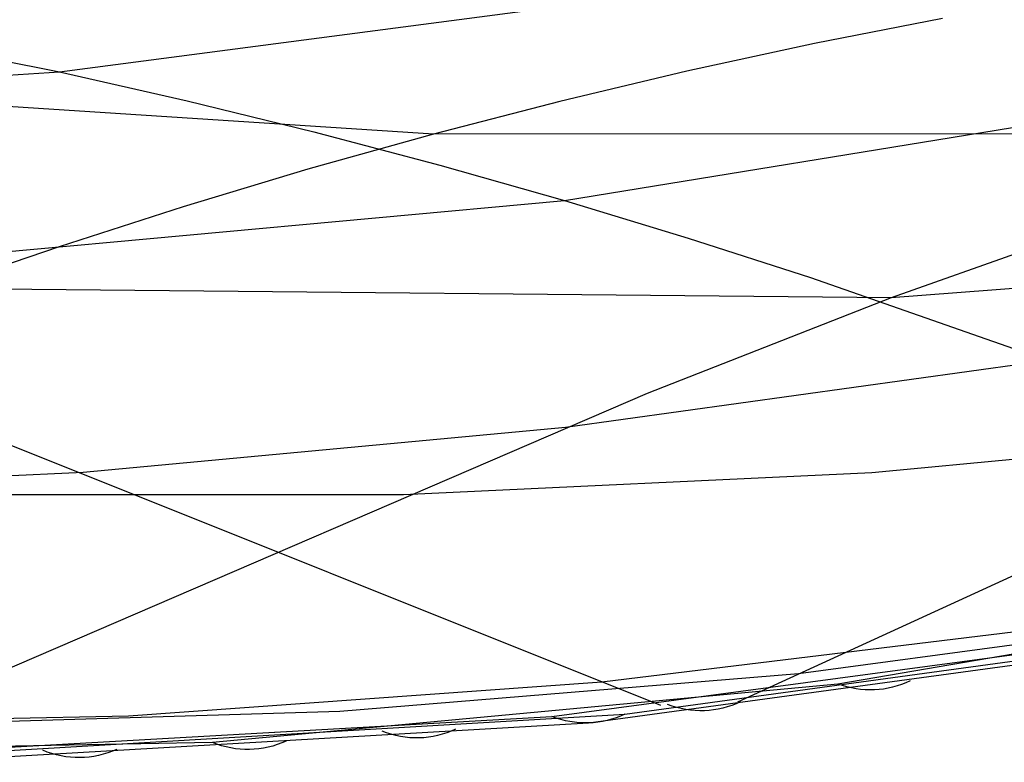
# Model space of a CAD drawing. Extents: x -3378 to 3007, y -425 to 173.
# Tile 149 of 256: x -1446 to -1355, y -25 to 44. Entities that reach past the tile are written whole.
import ezdxf

# ---------------------------------------------------------------- set-up
doc = ezdxf.new("R2010")
doc.units = 0
doc.layers.add('PREDEFINITO', color=7, linetype='CONTINUOUS')

msp = doc.modelspace()

# ---------------------------------------------------------------- linework, layer by layer
at = {"layer": 'PREDEFINITO'}
for p, q in [((-1442.593, 38.994, 2675.681), (-1290.09, 58.998, 3012.085)), ((-1360.683, 43.932, 1919.176), (-1372.562, 41.602, 1923.828)), ((-1466.433, 43.722, 2684.818), (-1442.593, 38.994, 2675.681)), ((-1395.731, 27.031, 2656.351), (-1307.097, 41.498, 2852.095)), ((-1372.562, 41.602, 1923.828), (-1384.395, 39.039, 1928.486)), ((-1531.503, 33.208, 2474.069), (-1442.593, 38.994, 2675.681)), ((-1407.895, 33.208, 1937.894), (-1496.805, 38.994, 1736.282)), ((-1442.593, 38.994, 2675.681), (-1430.756, 36.311, 2671.025)), ((-1384.395, 39.039, 1928.486), (-1396.175, 36.241, 1933.169)), ((-1430.756, 36.311, 2671.025), (-1418.99, 33.42, 2666.272)), ((-1396.175, 36.241, 1933.169), (-1407.895, 33.208, 1937.894)), ((-1407.895, 33.208, 1937.894), (-1419.548, 29.941, 1942.68)), ((-1418.99, 33.42, 2666.272), (-1407.31, 30.324, 2661.392)), ((-1319.751, 33.266, 2142.211), (-1407.895, 33.208, 1937.894)), ((-1407.31, 30.324, 2661.392), (-1395.731, 27.031, 2656.351)), ((-1419.548, 29.941, 1942.68), (-1431.13, 26.451, 1947.539)), ((-1485.341, 18.864, 2454.435), (-1395.731, 27.031, 2656.351)), ((-1395.731, 27.031, 2656.351), (-1384.263, 23.55, 2651.125)), ((-1431.13, 26.451, 1947.539), (-1442.634, 22.754, 1952.484)), ((-1342.656, 26.094, 2152.088), (-1365.427, 18.006, 2161.92)), ((-1278.909, 24.62, 2366.668), (-1365.427, 18.006, 2161.92)), ((-1384.263, 23.55, 2651.125), (-1372.911, 19.909, 2645.719)), ((-1442.634, 22.754, 1952.484), (-1454.057, 18.864, 1957.529)), ((-1372.911, 19.909, 2645.719), (-1300.313, -5.502, 2607.73)), ((-1365.427, 18.006, 2161.92), (-1454.057, 18.864, 1957.529)), ((-1365.427, 18.006, 2161.92), (-1388.085, 9.147, 2171.707)), ((-1395.657, 5.994, 2534.071), (-1350.556, 12.279, 2634.416)), ((-1462.738, 10.582, 2444.036), (-1386.842, -19.804, 2407.493)), ((-1388.085, 9.147, 2171.707), (-1466.053, -24.482, 2204.976)), ((-1440.393, 1.822, 2433.322), (-1395.657, 5.994, 2534.071)), ((-1324.311, 5.881, 2385.133), (-1379.688, -19.513, 2405.5)), ((-1324.311, 5.881, 2385.133), (-1367.22, 1.772, 2283.246)), ((-1484.771, -0.268, 2332.103), (-1440.393, 1.822, 2433.322)), ((-1367.22, 1.772, 2283.246), (-1410.674, -0.283, 2181.444)), ((-1410.674, -0.283, 2181.444), (-1454.627, -0.268, 2079.86)), ((-1307.424, -7.044, 2591.288), (-1370.379, -17.828, 2445.617)), ((-1331.976, -11.221, 2503.97), (-1374.023, -16.873, 2403.427)), ((-1392.285, -17.639, 2410.038), (-1348.029, -12.245, 2509.666)), ((-1390.145, -20.626, 2381.2), (-1332.238, -12.686, 2515.811)), ((-1390.145, -20.626, 2381.2), (-1332.238, -12.686, 2515.811)), ((-1396.932, -20.844, 2384.122), (-1338.821, -13.065, 2518.665)), ((-1393.508, -21.442, 2382.678), (-1335.479, -13.541, 2517.266)), ((-1374.023, -16.873, 2403.427), (-1416.588, -20.367, 2302.847)), ((-1436.2, -20.775, 2310.022), (-1392.285, -17.639, 2410.038)), ((-1370.379, -17.828, 2445.617), (-1428.414, -23.252, 2311.173)), ((-1479.734, -21.68, 2209.665), (-1436.2, -20.775, 2310.022)), ((-1459.893, -24.387, 2238.191), (-1396.932, -20.844, 2384.122)), ((-1416.588, -20.367, 2302.847), (-1459.665, -21.68, 2202.298)), ((-1453.01, -24.349, 2235.236), (-1390.145, -20.626, 2381.2)), ((-1453.01, -24.349, 2235.236), (-1390.145, -20.626, 2381.2)), ((-1456.446, -25.096, 2236.717), (-1393.508, -21.442, 2382.678)), ((-1428.414, -23.252, 2311.173), (-1486.388, -24.349, 2176.728))]:
    msp.add_line(p, q, dxfattribs=at)
at = {"layer": 'PREDEFINITO', "extrusion": (-0.393922, -0.052456, -0.917646)}
msp.add_arc((-172.195, 2216.165, -1703.452), 10, 343.23151, 26.11215, dxfattribs=at)
at = {"layer": 'PREDEFINITO', "extrusion": (-0.394095, -0.044438, -0.917995)}
msp.add_arc((-144.735, 2217.607, -1664.323), 10, 342.37705, 25.5734, dxfattribs=at)
at = {"layer": 'PREDEFINITO', "extrusion": (-0.394203, -0.038994, -0.918196)}
msp.add_arc((-125.818, 2218.47, -1637.604), 10, 341.807, 25.18979, dxfattribs=at)
at = {"layer": 'PREDEFINITO', "extrusion": (-0.394336, -0.031, -0.918443)}
msp.add_arc((-97.669, 2219.525, -1598.43), 10, 340.98508, 24.59802, dxfattribs=at)
at = {"layer": 'PREDEFINITO', "extrusion": (-0.39444, -0.022976, -0.918635)}
msp.add_arc((-68.989, 2220.313, -1559.166), 10, 340.17959, 23.97103, dxfattribs=at)
at = {"layer": 'PREDEFINITO', "extrusion": (-0.394514, -0.014921, -0.918769)}
msp.add_arc((-39.802, 2220.808, -1519.814), 10, 339.39231, 23.30963, dxfattribs=at)

doc.saveas('drawing.dxf')
